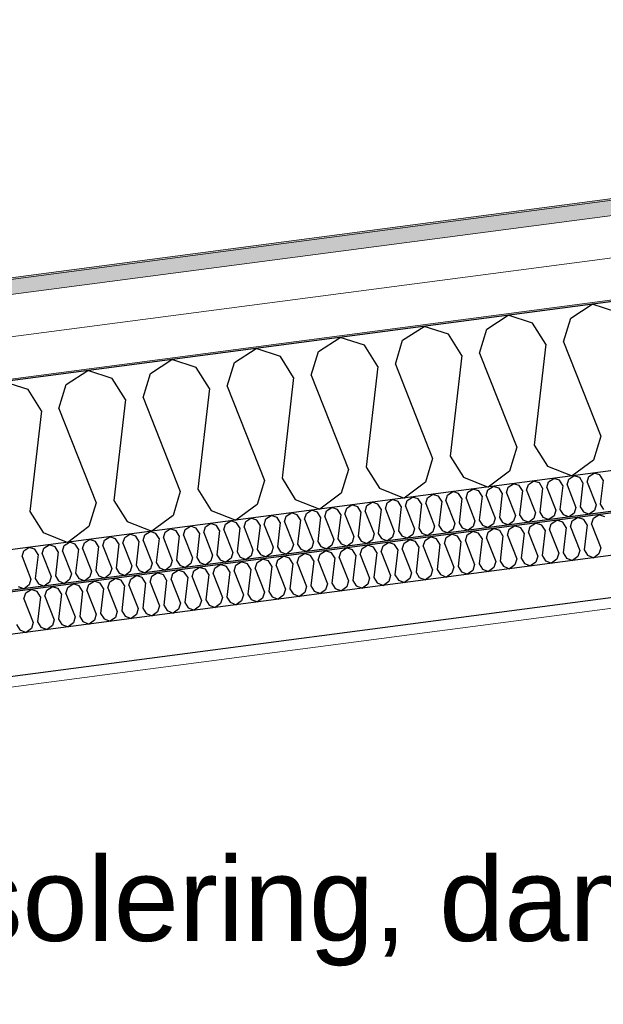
# Model space of a CAD drawing. Header units: millimetres. Extents: x -78869 to -55226, y -2070 to 13065.
# Tile 20 of 74: x -73615 to -72919, y 9015 to 10190. Entities that reach past the tile are written whole.
import ezdxf

# ---------------------------------------------------------------- set-up
doc = ezdxf.new("R2010")
doc.units = ezdxf.units.MM
doc.header["$LTSCALE"] = 0.5
doc.header["$MEASUREMENT"] = 0
doc.linetypes.add('PLINE', pattern=[0])
doc.layers.add('236- Innvendig kledning og overflate(Nye konstruksjoner)', color=7, linetype='Continuous', lineweight=0)
doc.layers.add('262- Taktekking(Nye konstruksjoner)', color=7, linetype='Continuous', lineweight=0)
for name, color, linetype in [('256- Faste himlinger og overflatebehandling (Skravur)(Nye konstruksjoner)', 7, 'Continuous'), ('256- Faste himlinger og overflatebehandling(Nye konstruksjoner)', 7, 'Continuous'), ('261- Primærkonstruksjon (tak)', 7, 'Continuous'), ('261- Primærkonstruksjon (tak) (Skravur)', 7, 'Continuous'), ('262- Taktekking (Skravur)(Nye konstruksjoner)', 7, 'Continuous'), ('832- Tekst bygning(Nye konstruksjoner)', 7, 'Continuous')]:
    doc.layers.add(name, color=color, linetype=linetype)
doc.styles.add('GENERATED_STYLE_3', font='arial.ttf')
doc.dimstyles.new('GENERATED_STYLE__2', dxfattribs={"dimtxt": 0.18, "dimasz": 182.4, "dimexe": 0.18, "dimexo": 0.0625, "dimgap": 0, "dimtad": 0, "dimtih": 1, "dimtoh": 1, "dimdec": 4, "dimzin": 0, "dimdsep": 46, "dimcen": 0.09, "dimadec": 0, "dimazin": 0, "dimtfac": 1, "dimtdec": 4, "dimtmove": 0, "dimatfit": 3, "dimldrblk": 'ARROWHEAD_5', "dimfxl": 1, "dimtolj": 1, "dimtzin": 0, "dimarcsym": 0})

# ---------------------------------------------------------------- blocks, each defined once
blk = doc.blocks.new('*X5')
at = {"layer": '261- Primærkonstruksjon (tak) (Skravur)', "linetype": 'PLINE'}
for p, q in [((-72958, 9833.4), (-72932.4, 9850)), ((-72903.3, 9840.6), (-72932.4, 9850)), ((-73058.3, 9820.2), (-73032.7, 9836.8)), ((-73003.6, 9827.4), (-73032.7, 9836.8)), ((-72966.7, 9805), (-72958, 9833.4)), ((-73158.7, 9807), (-73133, 9823.6)), ((-73103.9, 9814.2), (-73133, 9823.6)), ((-72987.8, 9802.2), (-73003.6, 9827.4)), ((-73259, 9793.8), (-73233.3, 9810.4)), ((-73204.2, 9801), (-73233.3, 9810.4)), ((-73088.1, 9789), (-73103.9, 9814.2)), ((-73067, 9791.8), (-73058.3, 9820.2)), ((-73188.4, 9775.8), (-73204.2, 9801)), ((-73167.3, 9778.6), (-73158.7, 9807)), ((-72987.8, 9802.2), (-73001.6, 9682)), ((-72966.7, 9805), (-72922.3, 9692.5)), ((-73359.3, 9780.6), (-73333.6, 9797.2)), ((-73304.5, 9787.8), (-73333.6, 9797.2)), ((-73288.7, 9762.6), (-73304.5, 9787.8)), ((-73267.6, 9765.3), (-73259, 9793.8)), ((-73088.1, 9789), (-73101.9, 9668.8)), ((-73067, 9791.8), (-73022.6, 9679.3)), ((-73459.6, 9767.4), (-73433.9, 9784)), ((-73404.8, 9774.6), (-73433.9, 9784)), ((-73389, 9749.4), (-73404.8, 9774.6)), ((-73368, 9752.1), (-73359.3, 9780.6)), ((-73188.4, 9775.8), (-73202.2, 9655.6)), ((-73167.3, 9778.6), (-73122.9, 9666.1)), ((-73559.9, 9754.2), (-73534.2, 9770.8)), ((-73505.1, 9761.4), (-73534.2, 9770.8)), ((-73468.3, 9738.9), (-73459.6, 9767.4)), ((-73267.6, 9765.3), (-73223.3, 9652.9)), ((-73605.4, 9748.2), (-73634.5, 9757.6)), ((-73568.6, 9725.7), (-73559.9, 9754.2)), ((-73489.3, 9736.2), (-73505.1, 9761.4)), ((-73368, 9752.1), (-73323.6, 9639.7)), ((-73288.7, 9762.6), (-73302.5, 9642.4)), ((-73589.6, 9723), (-73605.4, 9748.2)), ((-73389, 9749.4), (-73402.8, 9629.2)), ((-73489.3, 9736.2), (-73503.1, 9616)), ((-73468.3, 9738.9), (-73423.9, 9626.4)), ((-73589.6, 9723), (-73603.4, 9602.8)), ((-73568.6, 9725.7), (-73524.2, 9613.2)), ((-72922.3, 9692.5), (-72931, 9664)), ((-73001.6, 9682), (-72985.8, 9656.8)), ((-73101.9, 9668.8), (-73086.1, 9643.6)), ((-73022.6, 9679.3), (-73031.3, 9650.8)), ((-73122.9, 9666.1), (-73131.6, 9637.6)), ((-72931, 9664), (-72956.4, 9645.1)), ((-73223.3, 9652.9), (-73231.9, 9624.4)), ((-73202.2, 9655.6), (-73186.4, 9630.4)), ((-73031.3, 9650.8), (-73056.7, 9631.9)), ((-72985.8, 9656.8), (-72956.4, 9645.1)), ((-73323.6, 9639.7), (-73332.2, 9611.2)), ((-73302.5, 9642.4), (-73286.7, 9617.2)), ((-73131.6, 9637.6), (-73157, 9618.7)), ((-73086.1, 9643.6), (-73056.7, 9631.9)), ((-73423.9, 9626.4), (-73432.6, 9598)), ((-73402.8, 9629.2), (-73387, 9604)), ((-73231.9, 9624.4), (-73257.3, 9605.5)), ((-73186.4, 9630.4), (-73157, 9618.7)), ((-73524.2, 9613.2), (-73532.9, 9584.8)), ((-73503.1, 9616), (-73487.3, 9590.8)), ((-73332.2, 9611.2), (-73357.6, 9592.3)), ((-73286.7, 9617.2), (-73257.3, 9605.5)), ((-73603.4, 9602.8), (-73587.6, 9577.6)), ((-73387, 9604), (-73357.6, 9592.3)), ((-73487.3, 9590.8), (-73457.9, 9579.1)), ((-73432.6, 9598), (-73457.9, 9579.1)), ((-73587.6, 9577.6), (-73558.2, 9565.9)), ((-73532.9, 9584.8), (-73558.2, 9565.9))]:
    blk.add_line(p, q, dxfattribs=at)
blk = doc.blocks.new('*X20')
at = {"layer": '256- Faste himlinger og overflatebehandling (Skravur)(Nye konstruksjoner)', "linetype": 'PLINE'}
for p, q in [((-72960.6, 9641.4), (-72954.4, 9645.4)), ((-72947.4, 9643.1), (-72954.4, 9645.4)), ((-72936.5, 9644.6), (-72930.3, 9648.5)), ((-72923.3, 9646.3), (-72930.3, 9648.5)), ((-72919.6, 9640.2), (-72923.3, 9646.3)), ((-73032.8, 9631.9), (-73026.6, 9635.9)), ((-73019.6, 9633.6), (-73026.6, 9635.9)), ((-73015.8, 9627.6), (-73019.6, 9633.6)), ((-73010.8, 9628.2), (-73008.7, 9635.1)), ((-73008.7, 9635.1), (-73002.5, 9639)), ((-72995.6, 9636.8), (-73002.5, 9639)), ((-72991.8, 9630.7), (-72995.6, 9636.8)), ((-72986.7, 9631.4), (-72984.6, 9638.2)), ((-72984.6, 9638.2), (-72978.5, 9642.2)), ((-72971.5, 9640), (-72978.5, 9642.2)), ((-72967.7, 9633.9), (-72971.5, 9640)), ((-72967.7, 9633.9), (-72971, 9605.1)), ((-72962.6, 9634.6), (-72960.6, 9641.4)), ((-72962.6, 9634.6), (-72952, 9607.6)), ((-72943.6, 9637.1), (-72947.4, 9643.1)), ((-72943.6, 9637.1), (-72946.9, 9608.2)), ((-72938.6, 9637.7), (-72936.5, 9644.6)), ((-72938.6, 9637.7), (-72927.9, 9610.7)), ((-72919.6, 9640.2), (-72922.9, 9611.4)), ((-73129.1, 9619.2), (-73122.9, 9623.2)), ((-73115.9, 9620.9), (-73122.9, 9623.2)), ((-73107.1, 9615.5), (-73105, 9622.4)), ((-73105, 9622.4), (-73098.8, 9626.4)), ((-73091.9, 9624.1), (-73098.8, 9626.4)), ((-73088.1, 9618.1), (-73091.9, 9624.1)), ((-73083, 9618.7), (-73080.9, 9625.6)), ((-73080.9, 9625.6), (-73074.8, 9629.5)), ((-73067.8, 9627.3), (-73074.8, 9629.5)), ((-73064, 9621.2), (-73067.8, 9627.3)), ((-73058.9, 9621.9), (-73056.9, 9628.7)), ((-73058.9, 9621.9), (-73048.3, 9594.9)), ((-73056.9, 9628.7), (-73050.7, 9632.7)), ((-73043.7, 9630.5), (-73050.7, 9632.7)), ((-73039.9, 9624.4), (-73043.7, 9630.5)), ((-73039.9, 9624.4), (-73043.2, 9595.6)), ((-73034.9, 9625.1), (-73032.8, 9631.9)), ((-73034.9, 9625.1), (-73024.2, 9598.1)), ((-73015.8, 9627.6), (-73019.2, 9598.7)), ((-73010.8, 9628.2), (-73000.1, 9601.2)), ((-72991.8, 9630.7), (-72995.1, 9601.9)), ((-72986.7, 9631.4), (-72976.1, 9604.4)), ((-73225.4, 9606.5), (-73219.2, 9610.5)), ((-73212.2, 9608.3), (-73219.2, 9610.5)), ((-73201.3, 9609.7), (-73195.1, 9613.7)), ((-73188.1, 9611.4), (-73195.1, 9613.7)), ((-73184.4, 9605.4), (-73188.1, 9611.4)), ((-73179.3, 9606), (-73177.2, 9612.9)), ((-73177.2, 9612.9), (-73171.1, 9616.9)), ((-73164.1, 9614.6), (-73171.1, 9616.9)), ((-73160.3, 9608.5), (-73164.1, 9614.6)), ((-73155.2, 9609.2), (-73153.1, 9616)), ((-73153.1, 9616), (-73147, 9620)), ((-73140, 9617.8), (-73147, 9620)), ((-73136.2, 9611.7), (-73140, 9617.8)), ((-73136.2, 9611.7), (-73139.5, 9582.9)), ((-73131.2, 9612.4), (-73129.1, 9619.2)), ((-73131.2, 9612.4), (-73120.5, 9585.4)), ((-73112.1, 9614.9), (-73115.9, 9620.9)), ((-73112.1, 9614.9), (-73115.4, 9586)), ((-73107.1, 9615.5), (-73096.4, 9588.6)), ((-73088.1, 9618.1), (-73091.4, 9589.2)), ((-73083, 9618.7), (-73072.4, 9591.7)), ((-73064, 9621.2), (-73067.3, 9592.4)), ((-72927.9, 9610.7), (-72930, 9603.9)), ((-72922.9, 9611.4), (-72919.1, 9605.3)), ((-73297.6, 9597), (-73291.4, 9601)), ((-73284.4, 9598.8), (-73291.4, 9601)), ((-73280.7, 9592.7), (-73284.4, 9598.8)), ((-73275.6, 9593.4), (-73273.5, 9600.2)), ((-73273.5, 9600.2), (-73267.3, 9604.2)), ((-73260.4, 9601.9), (-73267.3, 9604.2)), ((-73256.6, 9595.9), (-73260.4, 9601.9)), ((-73251.5, 9596.5), (-73249.4, 9603.4)), ((-73249.4, 9603.4), (-73243.3, 9607.3)), ((-73236.3, 9605.1), (-73243.3, 9607.3)), ((-73232.5, 9599), (-73236.3, 9605.1)), ((-73232.5, 9599), (-73235.8, 9570.2)), ((-73227.5, 9599.7), (-73225.4, 9606.5)), ((-73227.5, 9599.7), (-73216.8, 9572.7)), ((-73208.4, 9602.2), (-73212.2, 9608.3)), ((-73208.4, 9602.2), (-73211.7, 9573.4)), ((-73203.4, 9602.9), (-73201.3, 9609.7)), ((-73203.4, 9602.9), (-73192.7, 9575.9)), ((-73184.4, 9605.4), (-73187.7, 9576.5)), ((-73179.3, 9606), (-73168.7, 9579)), ((-73160.3, 9608.5), (-73163.6, 9579.7)), ((-73155.2, 9609.2), (-73144.6, 9582.2)), ((-73019.2, 9598.7), (-73015.4, 9592.7)), ((-73000.1, 9601.2), (-73002.2, 9594.4)), ((-72995.1, 9601.9), (-72991.3, 9595.8)), ((-72976.1, 9604.4), (-72978.1, 9597.6)), ((-72971, 9605.1), (-72967.2, 9599)), ((-72967.2, 9599), (-72960.2, 9596.2)), ((-72954.1, 9600.7), (-72960.2, 9596.2)), ((-72952, 9607.6), (-72954.1, 9600.7)), ((-72946.9, 9608.2), (-72943.1, 9602.2)), ((-72943.1, 9602.2), (-72936.1, 9599.4)), ((-72930, 9603.9), (-72936.1, 9599.4)), ((-73393.9, 9584.4), (-73387.7, 9588.3)), ((-73380.7, 9586.1), (-73387.7, 9588.3)), ((-73371.9, 9580.7), (-73369.8, 9587.5)), ((-73369.8, 9587.5), (-73363.6, 9591.5)), ((-73356.7, 9589.3), (-73363.6, 9591.5)), ((-73352.9, 9583.2), (-73356.7, 9589.3)), ((-73347.8, 9583.9), (-73345.7, 9590.7)), ((-73345.7, 9590.7), (-73339.6, 9594.7)), ((-73332.6, 9592.4), (-73339.6, 9594.7)), ((-73328.8, 9586.4), (-73332.6, 9592.4)), ((-73323.7, 9587), (-73321.7, 9593.9)), ((-73323.7, 9587), (-73313.1, 9560)), ((-73321.7, 9593.9), (-73315.5, 9597.8)), ((-73308.5, 9595.6), (-73315.5, 9597.8)), ((-73304.7, 9589.5), (-73308.5, 9595.6)), ((-73304.7, 9589.5), (-73308, 9560.7)), ((-73299.7, 9590.2), (-73297.6, 9597)), ((-73299.7, 9590.2), (-73289, 9563.2)), ((-73280.7, 9592.7), (-73284, 9563.9)), ((-73275.6, 9593.4), (-73264.9, 9566.4)), ((-73256.6, 9595.9), (-73259.9, 9567)), ((-73251.5, 9596.5), (-73240.9, 9569.5)), ((-73096.4, 9588.6), (-73098.5, 9581.7)), ((-73091.4, 9589.2), (-73087.6, 9583.2)), ((-73072.4, 9591.7), (-73074.4, 9584.9)), ((-73067.3, 9592.4), (-73063.5, 9586.3)), ((-73050.4, 9588.1), (-73056.5, 9583.5)), ((-73048.3, 9594.9), (-73050.4, 9588.1)), ((-73043.2, 9595.6), (-73039.4, 9589.5)), ((-73039.4, 9589.5), (-73032.4, 9586.7)), ((-73026.3, 9591.2), (-73032.4, 9586.7)), ((-73024.2, 9598.1), (-73026.3, 9591.2)), ((-73015.4, 9592.7), (-73008.3, 9589.9)), ((-73002.2, 9594.4), (-73008.3, 9589.9)), ((-72991.3, 9595.8), (-72984.2, 9593)), ((-72978.1, 9597.6), (-72984.2, 9593)), ((-73490.2, 9571.7), (-73484, 9575.6)), ((-73477, 9573.4), (-73484, 9575.6)), ((-73468.2, 9568), (-73466.1, 9574.8)), ((-73466.1, 9574.8), (-73459.9, 9578.8)), ((-73453, 9576.6), (-73459.9, 9578.8)), ((-73449.2, 9570.5), (-73453, 9576.6)), ((-73444.1, 9571.2), (-73442, 9578)), ((-73442, 9578), (-73435.9, 9582)), ((-73428.9, 9579.7), (-73435.9, 9582)), ((-73425.1, 9573.7), (-73428.9, 9579.7)), ((-73420, 9574.3), (-73418, 9581.2)), ((-73418, 9581.2), (-73411.8, 9585.2)), ((-73404.8, 9582.9), (-73411.8, 9585.2)), ((-73401, 9576.9), (-73404.8, 9582.9)), ((-73401, 9576.9), (-73404.3, 9548)), ((-73396, 9577.5), (-73393.9, 9584.4)), ((-73396, 9577.5), (-73385.3, 9550.5)), ((-73377, 9580), (-73380.7, 9586.1)), ((-73377, 9580), (-73380.3, 9551.2)), ((-73371.9, 9580.7), (-73361.2, 9553.7)), ((-73352.9, 9583.2), (-73356.2, 9554.4)), ((-73347.8, 9583.9), (-73337.2, 9556.9)), ((-73328.8, 9586.4), (-73332.1, 9557.5)), ((-73192.7, 9575.9), (-73194.8, 9569)), ((-73187.7, 9576.5), (-73183.9, 9570.5)), ((-73168.7, 9579), (-73170.7, 9572.2)), ((-73163.6, 9579.7), (-73159.8, 9573.6)), ((-73146.7, 9575.4), (-73152.8, 9570.8)), ((-73144.6, 9582.2), (-73146.7, 9575.4)), ((-73139.5, 9582.9), (-73135.7, 9576.8)), ((-73135.7, 9576.8), (-73128.7, 9574)), ((-73122.6, 9578.6), (-73128.7, 9574)), ((-73120.5, 9585.4), (-73122.6, 9578.6)), ((-73115.4, 9586), (-73111.7, 9580)), ((-73111.7, 9580), (-73104.6, 9577.2)), ((-73098.5, 9581.7), (-73104.6, 9577.2)), ((-73087.6, 9583.2), (-73080.5, 9580.4)), ((-73074.4, 9584.9), (-73080.5, 9580.4)), ((-73063.5, 9586.3), (-73056.5, 9583.5)), ((-73562.4, 9562.2), (-73556.2, 9566.1)), ((-73549.2, 9563.9), (-73556.2, 9566.1)), ((-73545.5, 9557.8), (-73549.2, 9563.9)), ((-73540.4, 9558.5), (-73538.3, 9565.3)), ((-73538.3, 9565.3), (-73532.2, 9569.3)), ((-73525.2, 9567.1), (-73532.2, 9569.3)), ((-73521.4, 9561), (-73525.2, 9567.1)), ((-73516.3, 9561.7), (-73514.2, 9568.5)), ((-73514.2, 9568.5), (-73508.1, 9572.5)), ((-73501.1, 9570.2), (-73508.1, 9572.5)), ((-73497.3, 9564.2), (-73501.1, 9570.2)), ((-73497.3, 9564.2), (-73500.6, 9535.3)), ((-73492.3, 9564.8), (-73490.2, 9571.7)), ((-73492.3, 9564.8), (-73481.6, 9537.8)), ((-73473.2, 9567.3), (-73477, 9573.4)), ((-73473.2, 9567.3), (-73476.5, 9538.5)), ((-73468.2, 9568), (-73457.5, 9541)), ((-73449.2, 9570.5), (-73452.5, 9541.7)), ((-73444.1, 9571.2), (-73433.5, 9544.2)), ((-73425.1, 9573.7), (-73428.4, 9544.8)), ((-73420, 9574.3), (-73409.4, 9547.4)), ((-73289, 9563.2), (-73291.1, 9556.4)), ((-73284, 9563.9), (-73280.2, 9557.8)), ((-73264.9, 9566.4), (-73267, 9559.5)), ((-73259.9, 9567), (-73256.1, 9561)), ((-73240.9, 9569.5), (-73243, 9562.7)), ((-73235.8, 9570.2), (-73232, 9564.1)), ((-73232, 9564.1), (-73225, 9561.3)), ((-73218.9, 9565.9), (-73225, 9561.3)), ((-73216.8, 9572.7), (-73218.9, 9565.9)), ((-73211.7, 9573.4), (-73208, 9567.3)), ((-73208, 9567.3), (-73200.9, 9564.5)), ((-73194.8, 9569), (-73200.9, 9564.5)), ((-73183.9, 9570.5), (-73176.8, 9567.7)), ((-73170.7, 9572.2), (-73176.8, 9567.7)), ((-73159.8, 9573.6), (-73152.8, 9570.8)), ((-73612.6, 9549), (-73610.5, 9555.8)), ((-73610.5, 9555.8), (-73604.4, 9559.8)), ((-73597.4, 9557.6), (-73604.4, 9559.8)), ((-73593.6, 9551.5), (-73597.4, 9557.6)), ((-73593.6, 9551.5), (-73596.9, 9522.7)), ((-73588.6, 9552.2), (-73586.5, 9559)), ((-73588.6, 9552.2), (-73577.9, 9525.2)), ((-73586.5, 9559), (-73580.3, 9563)), ((-73573.3, 9560.7), (-73580.3, 9563)), ((-73569.5, 9554.7), (-73573.3, 9560.7)), ((-73569.5, 9554.7), (-73572.8, 9525.8)), ((-73564.5, 9555.3), (-73562.4, 9562.2)), ((-73564.5, 9555.3), (-73553.8, 9528.3)), ((-73545.5, 9557.8), (-73548.8, 9529)), ((-73540.4, 9558.5), (-73529.8, 9531.5)), ((-73521.4, 9561), (-73524.7, 9532.2)), ((-73516.3, 9561.7), (-73505.7, 9534.7)), ((-73361.2, 9553.7), (-73363.3, 9546.9)), ((-73356.2, 9554.4), (-73352.4, 9548.3)), ((-73337.2, 9556.9), (-73339.3, 9550)), ((-73332.1, 9557.5), (-73328.3, 9551.5)), ((-73328.3, 9551.5), (-73321.3, 9548.7)), ((-73315.2, 9553.2), (-73321.3, 9548.7)), ((-73313.1, 9560), (-73315.2, 9553.2)), ((-73308, 9560.7), (-73304.3, 9554.6)), ((-73304.3, 9554.6), (-73297.2, 9551.8)), ((-73291.1, 9556.4), (-73297.2, 9551.8)), ((-73280.2, 9557.8), (-73273.1, 9555)), ((-73267, 9559.5), (-73273.1, 9555)), ((-73256.1, 9561), (-73249, 9558.2)), ((-73243, 9562.7), (-73249, 9558.2)), ((-73612.6, 9549), (-73602, 9522)), ((-73457.5, 9541), (-73459.6, 9534.2)), ((-73452.5, 9541.7), (-73448.7, 9535.6)), ((-73433.5, 9544.2), (-73435.5, 9537.3)), ((-73428.4, 9544.8), (-73424.6, 9538.8)), ((-73411.5, 9540.5), (-73417.6, 9536)), ((-73409.4, 9547.4), (-73411.5, 9540.5)), ((-73404.3, 9548), (-73400.5, 9542)), ((-73400.5, 9542), (-73393.5, 9539.2)), ((-73387.4, 9543.7), (-73393.5, 9539.2)), ((-73385.3, 9550.5), (-73387.4, 9543.7)), ((-73380.3, 9551.2), (-73376.5, 9545.1)), ((-73376.5, 9545.1), (-73369.4, 9542.3)), ((-73363.3, 9546.9), (-73369.4, 9542.3)), ((-73352.4, 9548.3), (-73345.3, 9545.5)), ((-73339.3, 9550), (-73345.3, 9545.5)), ((-73553.8, 9528.3), (-73555.9, 9521.5)), ((-73548.8, 9529), (-73545, 9522.9)), ((-73529.8, 9531.5), (-73531.8, 9524.7)), ((-73524.7, 9532.2), (-73520.9, 9526.1)), ((-73507.8, 9527.8), (-73513.9, 9523.3)), ((-73505.7, 9534.7), (-73507.8, 9527.8)), ((-73500.6, 9535.3), (-73496.8, 9529.3)), ((-73496.8, 9529.3), (-73489.8, 9526.5)), ((-73483.7, 9531), (-73489.8, 9526.5)), ((-73481.6, 9537.8), (-73483.7, 9531)), ((-73476.5, 9538.5), (-73472.8, 9532.4)), ((-73472.8, 9532.4), (-73465.7, 9529.6)), ((-73459.6, 9534.2), (-73465.7, 9529.6)), ((-73448.7, 9535.6), (-73441.6, 9532.8)), ((-73435.5, 9537.3), (-73441.6, 9532.8)), ((-73424.6, 9538.8), (-73417.6, 9536)), ((-73602, 9522), (-73604.1, 9515.2)), ((-73596.9, 9522.7), (-73593.1, 9516.6)), ((-73593.1, 9516.6), (-73586.1, 9513.8)), ((-73580, 9518.3), (-73586.1, 9513.8)), ((-73577.9, 9525.2), (-73580, 9518.3)), ((-73572.8, 9525.8), (-73569.1, 9519.8)), ((-73569.1, 9519.8), (-73562, 9517)), ((-73555.9, 9521.5), (-73562, 9517)), ((-73545, 9522.9), (-73537.9, 9520.1)), ((-73531.8, 9524.7), (-73537.9, 9520.1)), ((-73520.9, 9526.1), (-73513.9, 9523.3)), ((-73617.2, 9513.4), (-73610.2, 9510.6)), ((-73604.1, 9515.2), (-73610.2, 9510.6))]:
    blk.add_line(p, q, dxfattribs=at)
blk = doc.blocks.new('*X21')
at = {"layer": '256- Faste himlinger og overflatebehandling (Skravur)(Nye konstruksjoner)', "linetype": 'PLINE'}
for p, q in [((-72931.2, 9594.7), (-72924.8, 9598.8)), ((-72917.5, 9596.5), (-72924.8, 9598.8)), ((-73006.4, 9584.8), (-73000, 9588.9)), ((-72992.8, 9586.6), (-73000, 9588.9)), ((-72988.8, 9580.3), (-72992.8, 9586.6)), ((-72983.5, 9581), (-72981.4, 9588.1)), ((-72981.4, 9588.1), (-72974.9, 9592.2)), ((-72967.7, 9589.9), (-72974.9, 9592.2)), ((-72963.7, 9583.6), (-72967.7, 9589.9)), ((-72958.5, 9584.3), (-72956.3, 9591.4)), ((-72956.3, 9591.4), (-72949.9, 9595.5)), ((-72942.6, 9593.2), (-72949.9, 9595.5)), ((-72938.7, 9586.9), (-72942.6, 9593.2)), ((-72938.7, 9586.9), (-72942.1, 9556.9)), ((-72933.4, 9587.6), (-72931.2, 9594.7)), ((-72933.4, 9587.6), (-72922.3, 9559.5)), ((-73106.8, 9571.6), (-73100.3, 9575.7)), ((-73093.1, 9573.4), (-73100.3, 9575.7)), ((-73083.8, 9567.8), (-73081.7, 9574.9)), ((-73081.7, 9574.9), (-73075.3, 9579)), ((-73068, 9576.7), (-73075.3, 9579)), ((-73064, 9570.4), (-73068, 9576.7)), ((-73058.8, 9571.1), (-73056.6, 9578.2)), ((-73056.6, 9578.2), (-73050.2, 9582.3)), ((-73042.9, 9580), (-73050.2, 9582.3)), ((-73039, 9573.7), (-73042.9, 9580)), ((-73033.7, 9574.4), (-73031.5, 9581.5)), ((-73031.5, 9581.5), (-73025.1, 9585.6)), ((-73017.8, 9583.3), (-73025.1, 9585.6)), ((-73013.9, 9577), (-73017.8, 9583.3)), ((-73013.9, 9577), (-73017.3, 9546.9)), ((-73008.6, 9577.7), (-73006.4, 9584.8)), ((-73008.6, 9577.7), (-72997.5, 9549.6)), ((-72988.8, 9580.3), (-72992.3, 9550.2)), ((-72983.5, 9581), (-72972.4, 9552.9)), ((-72963.7, 9583.6), (-72967.2, 9553.5)), ((-72958.5, 9584.3), (-72947.4, 9556.2)), ((-73182, 9561.7), (-73175.6, 9565.8)), ((-73168.3, 9563.5), (-73175.6, 9565.8)), ((-73164.3, 9557.2), (-73168.3, 9563.5)), ((-73159.1, 9557.9), (-73156.9, 9565)), ((-73156.9, 9565), (-73150.5, 9569.1)), ((-73143.2, 9566.8), (-73150.5, 9569.1)), ((-73139.3, 9560.5), (-73143.2, 9566.8)), ((-73134, 9561.2), (-73131.8, 9568.3)), ((-73131.8, 9568.3), (-73125.4, 9572.4)), ((-73118.1, 9570.1), (-73125.4, 9572.4)), ((-73114.2, 9563.8), (-73118.1, 9570.1)), ((-73114.2, 9563.8), (-73117.6, 9533.7)), ((-73108.9, 9564.5), (-73106.8, 9571.6)), ((-73108.9, 9564.5), (-73097.8, 9536.3)), ((-73089.1, 9567.1), (-73093.1, 9573.4)), ((-73089.1, 9567.1), (-73092.6, 9537)), ((-73083.8, 9567.8), (-73072.8, 9539.6)), ((-73064, 9570.4), (-73067.5, 9540.3)), ((-73058.8, 9571.1), (-73047.7, 9543)), ((-73039, 9573.7), (-73042.4, 9543.6)), ((-73033.7, 9574.4), (-73022.6, 9546.3)), ((-73282.3, 9548.5), (-73275.9, 9552.6)), ((-73268.6, 9550.3), (-73275.9, 9552.6)), ((-73259.4, 9544.7), (-73257.2, 9551.8)), ((-73257.2, 9551.8), (-73250.8, 9555.9)), ((-73243.5, 9553.6), (-73250.8, 9555.9)), ((-73239.6, 9547.3), (-73243.5, 9553.6)), ((-73234.3, 9548), (-73232.1, 9555.1)), ((-73232.1, 9555.1), (-73225.7, 9559.2)), ((-73218.4, 9556.9), (-73225.7, 9559.2)), ((-73214.5, 9550.6), (-73218.4, 9556.9)), ((-73209.2, 9551.3), (-73207.1, 9558.4)), ((-73207.1, 9558.4), (-73200.6, 9562.5)), ((-73193.4, 9560.2), (-73200.6, 9562.5)), ((-73189.4, 9553.9), (-73193.4, 9560.2)), ((-73189.4, 9553.9), (-73192.9, 9523.8)), ((-73184.2, 9554.6), (-73182, 9561.7)), ((-73184.2, 9554.6), (-73173.1, 9526.4)), ((-73164.3, 9557.2), (-73167.8, 9527.1)), ((-73159.1, 9557.9), (-73148, 9529.7)), ((-73139.3, 9560.5), (-73142.7, 9530.4)), ((-73134, 9561.2), (-73122.9, 9533)), ((-72972.4, 9552.9), (-72974.6, 9545.7)), ((-72967.2, 9553.5), (-72963.2, 9547.2)), ((-72947.4, 9556.2), (-72949.5, 9549)), ((-72942.1, 9556.9), (-72938.2, 9550.5)), ((-72924.5, 9552.3), (-72930.8, 9547.6)), ((-72922.3, 9559.5), (-72924.5, 9552.3)), ((-73357.5, 9538.6), (-73351.1, 9542.7)), ((-73343.8, 9540.4), (-73351.1, 9542.7)), ((-73339.9, 9534.1), (-73343.8, 9540.4)), ((-73334.6, 9534.8), (-73332.4, 9541.9)), ((-73332.4, 9541.9), (-73326, 9546)), ((-73318.7, 9543.7), (-73326, 9546)), ((-73314.8, 9537.4), (-73318.7, 9543.7)), ((-73309.5, 9538.1), (-73307.4, 9545.2)), ((-73307.4, 9545.2), (-73300.9, 9549.3)), ((-73293.7, 9547), (-73300.9, 9549.3)), ((-73289.7, 9540.7), (-73293.7, 9547)), ((-73289.7, 9540.7), (-73293.2, 9510.6)), ((-73284.5, 9541.4), (-73282.3, 9548.5)), ((-73284.5, 9541.4), (-73273.4, 9513.2)), ((-73264.7, 9544), (-73268.6, 9550.3)), ((-73264.7, 9544), (-73268.1, 9513.9)), ((-73259.4, 9544.7), (-73248.3, 9516.5)), ((-73239.6, 9547.3), (-73243, 9517.2)), ((-73234.3, 9548), (-73223.2, 9519.8)), ((-73214.5, 9550.6), (-73217.9, 9520.5)), ((-73209.2, 9551.3), (-73198.1, 9523.1)), ((-73072.8, 9539.6), (-73074.9, 9532.5)), ((-73067.5, 9540.3), (-73063.5, 9534)), ((-73047.7, 9543), (-73049.8, 9535.8)), ((-73042.4, 9543.6), (-73038.5, 9537.3)), ((-73022.6, 9546.3), (-73024.8, 9539.1)), ((-73017.3, 9546.9), (-73013.4, 9540.6)), ((-73013.4, 9540.6), (-73006, 9537.7)), ((-72999.7, 9542.4), (-73006, 9537.7)), ((-72997.5, 9549.6), (-72999.7, 9542.4)), ((-72992.3, 9550.2), (-72988.3, 9543.9)), ((-72988.3, 9543.9), (-72981, 9541)), ((-72974.6, 9545.7), (-72981, 9541)), ((-72963.2, 9547.2), (-72955.9, 9544.3)), ((-72949.5, 9549), (-72955.9, 9544.3)), ((-72938.2, 9550.5), (-72930.8, 9547.6)), ((-73457.8, 9525.4), (-73451.4, 9529.5)), ((-73444.1, 9527.2), (-73451.4, 9529.5)), ((-73434.9, 9521.6), (-73432.8, 9528.7)), ((-73432.8, 9528.7), (-73426.3, 9532.8)), ((-73419.1, 9530.5), (-73426.3, 9532.8)), ((-73415.1, 9524.2), (-73419.1, 9530.5)), ((-73409.8, 9524.9), (-73407.7, 9532)), ((-73407.7, 9532), (-73401.3, 9536.1)), ((-73394, 9533.8), (-73401.3, 9536.1)), ((-73390, 9527.5), (-73394, 9533.8)), ((-73384.8, 9528.2), (-73382.6, 9535.3)), ((-73384.8, 9528.2), (-73373.7, 9500)), ((-73382.6, 9535.3), (-73376.2, 9539.4)), ((-73368.9, 9537.1), (-73376.2, 9539.4)), ((-73365, 9530.8), (-73368.9, 9537.1)), ((-73365, 9530.8), (-73368.4, 9500.7)), ((-73359.7, 9531.5), (-73357.5, 9538.6)), ((-73359.7, 9531.5), (-73348.6, 9503.3)), ((-73339.9, 9534.1), (-73343.3, 9504)), ((-73334.6, 9534.8), (-73323.5, 9506.6)), ((-73314.8, 9537.4), (-73318.2, 9507.3)), ((-73309.5, 9538.1), (-73298.4, 9509.9)), ((-73148, 9529.7), (-73150.2, 9522.6)), ((-73142.7, 9530.4), (-73138.8, 9524.1)), ((-73122.9, 9533), (-73125.1, 9525.9)), ((-73117.6, 9533.7), (-73113.7, 9527.4)), ((-73100, 9529.2), (-73106.3, 9524.5)), ((-73097.8, 9536.3), (-73100, 9529.2)), ((-73092.6, 9537), (-73088.6, 9530.7)), ((-73088.6, 9530.7), (-73081.3, 9527.8)), ((-73074.9, 9532.5), (-73081.3, 9527.8)), ((-73063.5, 9534), (-73056.2, 9531.1)), ((-73049.8, 9535.8), (-73056.2, 9531.1)), ((-73038.5, 9537.3), (-73031.1, 9534.4)), ((-73024.8, 9539.1), (-73031.1, 9534.4)), ((-73558.1, 9512.2), (-73551.7, 9516.3)), ((-73544.4, 9514), (-73551.7, 9516.3)), ((-73533.1, 9515.5), (-73526.6, 9519.6)), ((-73519.4, 9517.3), (-73526.6, 9519.6)), ((-73515.4, 9511), (-73519.4, 9517.3)), ((-73510.2, 9511.6), (-73508, 9518.8)), ((-73508, 9518.8), (-73501.6, 9522.9)), ((-73494.3, 9520.6), (-73501.6, 9522.9)), ((-73490.3, 9514.3), (-73494.3, 9520.6)), ((-73485.1, 9514.9), (-73482.9, 9522.1)), ((-73482.9, 9522.1), (-73476.5, 9526.2)), ((-73469.2, 9523.9), (-73476.5, 9526.2)), ((-73465.3, 9517.6), (-73469.2, 9523.9)), ((-73465.3, 9517.6), (-73468.7, 9487.5)), ((-73460, 9518.3), (-73457.8, 9525.4)), ((-73460, 9518.3), (-73448.9, 9490.1)), ((-73440.2, 9520.9), (-73444.1, 9527.2)), ((-73440.2, 9520.9), (-73443.6, 9490.8)), ((-73434.9, 9521.6), (-73423.8, 9493.4)), ((-73415.1, 9524.2), (-73418.6, 9494.1)), ((-73409.8, 9524.9), (-73398.7, 9496.7)), ((-73390, 9527.5), (-73393.5, 9497.4)), ((-73248.3, 9516.5), (-73250.5, 9509.4)), ((-73243, 9517.2), (-73239.1, 9510.9)), ((-73223.2, 9519.8), (-73225.4, 9512.7)), ((-73217.9, 9520.5), (-73214, 9514.2)), ((-73198.1, 9523.1), (-73200.3, 9516)), ((-73192.9, 9523.8), (-73188.9, 9517.5)), ((-73188.9, 9517.5), (-73181.6, 9514.6)), ((-73175.2, 9519.3), (-73181.6, 9514.6)), ((-73173.1, 9526.4), (-73175.2, 9519.3)), ((-73167.8, 9527.1), (-73163.8, 9520.8)), ((-73163.8, 9520.8), (-73156.5, 9517.9)), ((-73150.2, 9522.6), (-73156.5, 9517.9)), ((-73138.8, 9524.1), (-73131.4, 9521.2)), ((-73125.1, 9525.9), (-73131.4, 9521.2)), ((-73113.7, 9527.4), (-73106.3, 9524.5)), ((-73610.5, 9498.4), (-73608.3, 9505.6)), ((-73608.3, 9505.6), (-73601.9, 9509.7)), ((-73594.6, 9507.4), (-73601.9, 9509.7)), ((-73590.7, 9501.1), (-73594.6, 9507.4)), ((-73585.4, 9501.7), (-73583.2, 9508.9)), ((-73583.2, 9508.9), (-73576.8, 9513)), ((-73569.5, 9510.7), (-73576.8, 9513)), ((-73565.6, 9504.4), (-73569.5, 9510.7)), ((-73565.6, 9504.4), (-73569, 9474.3)), ((-73560.3, 9505), (-73558.1, 9512.2)), ((-73560.3, 9505), (-73549.2, 9476.9)), ((-73540.5, 9507.7), (-73544.4, 9514)), ((-73540.5, 9507.7), (-73543.9, 9477.6)), ((-73535.2, 9508.3), (-73533.1, 9515.5)), ((-73535.2, 9508.3), (-73524.1, 9480.2)), ((-73515.4, 9511), (-73518.9, 9480.9)), ((-73510.2, 9511.6), (-73499.1, 9483.5)), ((-73490.3, 9514.3), (-73493.8, 9484.2)), ((-73485.1, 9514.9), (-73474, 9486.8)), ((-73323.5, 9506.6), (-73325.7, 9499.5)), ((-73318.2, 9507.3), (-73314.3, 9501)), ((-73298.4, 9509.9), (-73300.6, 9502.8)), ((-73293.2, 9510.6), (-73289.2, 9504.3)), ((-73275.5, 9506.1), (-73281.9, 9501.4)), ((-73273.4, 9513.2), (-73275.5, 9506.1)), ((-73268.1, 9513.9), (-73264.2, 9507.6)), ((-73264.2, 9507.6), (-73256.8, 9504.7)), ((-73250.5, 9509.4), (-73256.8, 9504.7)), ((-73239.1, 9510.9), (-73231.7, 9508)), ((-73225.4, 9512.7), (-73231.7, 9508)), ((-73214, 9514.2), (-73206.7, 9511.3)), ((-73200.3, 9516), (-73206.7, 9511.3)), ((-73610.5, 9498.4), (-73599.4, 9470.3)), ((-73590.7, 9501.1), (-73594.1, 9471)), ((-73585.4, 9501.7), (-73574.3, 9473.6)), ((-73423.8, 9493.4), (-73426, 9486.3)), ((-73418.6, 9494.1), (-73414.6, 9487.8)), ((-73398.7, 9496.7), (-73400.9, 9489.6)), ((-73393.5, 9497.4), (-73389.5, 9491.1)), ((-73375.8, 9492.9), (-73382.2, 9488.2)), ((-73373.7, 9500), (-73375.8, 9492.9)), ((-73368.4, 9500.7), (-73364.5, 9494.4)), ((-73364.5, 9494.4), (-73357.1, 9491.5)), ((-73350.8, 9496.2), (-73357.1, 9491.5)), ((-73348.6, 9503.3), (-73350.8, 9496.2)), ((-73343.3, 9504), (-73339.4, 9497.7)), ((-73339.4, 9497.7), (-73332, 9494.8)), ((-73325.7, 9499.5), (-73332, 9494.8)), ((-73314.3, 9501), (-73307, 9498.1)), ((-73300.6, 9502.8), (-73307, 9498.1)), ((-73289.2, 9504.3), (-73281.9, 9501.4)), ((-73518.9, 9480.9), (-73514.9, 9474.6)), ((-73499.1, 9483.5), (-73501.2, 9476.4)), ((-73493.8, 9484.2), (-73489.8, 9477.9)), ((-73474, 9486.8), (-73476.1, 9479.7)), ((-73468.7, 9487.5), (-73464.8, 9481.2)), ((-73464.8, 9481.2), (-73457.4, 9478.3)), ((-73451.1, 9483), (-73457.4, 9478.3)), ((-73448.9, 9490.1), (-73451.1, 9483)), ((-73443.6, 9490.8), (-73439.7, 9484.5)), ((-73439.7, 9484.5), (-73432.3, 9481.6)), ((-73426, 9486.3), (-73432.3, 9481.6)), ((-73414.6, 9487.8), (-73407.3, 9484.9)), ((-73400.9, 9489.6), (-73407.3, 9484.9)), ((-73389.5, 9491.1), (-73382.2, 9488.2)), ((-73599.4, 9470.3), (-73601.5, 9463.2)), ((-73594.1, 9471), (-73590.2, 9464.7)), ((-73574.3, 9473.6), (-73576.5, 9466.5)), ((-73569, 9474.3), (-73565.1, 9468)), ((-73551.4, 9469.8), (-73557.7, 9465.1)), ((-73549.2, 9476.9), (-73551.4, 9469.8)), ((-73543.9, 9477.6), (-73540, 9471.3)), ((-73540, 9471.3), (-73532.6, 9468.4)), ((-73526.3, 9473.1), (-73532.6, 9468.4)), ((-73524.1, 9480.2), (-73526.3, 9473.1)), ((-73514.9, 9474.6), (-73507.6, 9471.7)), ((-73501.2, 9476.4), (-73507.6, 9471.7)), ((-73489.8, 9477.9), (-73482.5, 9475)), ((-73476.1, 9479.7), (-73482.5, 9475)), ((-73619.2, 9467.7), (-73615.2, 9461.4)), ((-73615.2, 9461.4), (-73607.9, 9458.5)), ((-73601.5, 9463.2), (-73607.9, 9458.5)), ((-73590.2, 9464.7), (-73582.8, 9461.8)), ((-73576.5, 9466.5), (-73582.8, 9461.8)), ((-73565.1, 9468), (-73557.7, 9465.1))]:
    blk.add_line(p, q, dxfattribs=at)
blk = doc.blocks.new('ARROWHEAD_5')
at = {"linetype": 'Continuous'}
blk.add_hatch(color=256, dxfattribs=at).paths.add_polyline_path([(-1, 0.2679), (0, 0), (-1, -0.2679)])
blk.add_line((0, 0), (-1, 0), dxfattribs=at)

msp = doc.modelspace()

# ---------------------------------------------------------------- hatches: boundary and pattern name
at = {"layer": '256- Faste himlinger og overflatebehandling (Skravur)(Nye konstruksjoner)', "linetype": 'Continuous'}
msp.add_hatch(color=256, dxfattribs=at).paths.add_polyline_path([(-75005.7, 9326.9), (-75005.7, 9324.9), (-70943.2, 9859.7), (-70943.2, 9861.7)])
h = msp.add_hatch(dxfattribs=at)
h.set_pattern_fill('Gips', color=256, style=0, pattern_type=2)
h.set_pattern_definition([(7.5, (0, 0), (-11.3039, 85.86164), [0, -50]), (7.5, (19.13, 46.19), (-11.3039, 85.86164), [0, -50])])
h.paths.add_polyline_path([(-70943.2, 9758.9), (-75005.7, 9224), (-75005.7, 9211.4), (-70943.2, 9746.3)])
at = {"layer": '262- Taktekking (Skravur)(Nye konstruksjoner)', "linetype": 'Continuous'}
msp.add_hatch(color=256, dxfattribs=at).paths.add_polyline_path([(-75568.2, 9624), (-61278.2, 11505.3), (-61278.2, 11507.4), (-65313.2, 10976.1), (-65360.1, 10970), (-65391.6, 10965.8), (-75568.2, 9626)])
h = msp.add_hatch(dxfattribs=at)
h.set_pattern_fill('Prikker_tett', color=256, style=0, pattern_type=2)
h.set_pattern_definition([(0, (0, 0), (0, 43.30127), [0, -25]), (0, (12.5, 21.65), (0, 43.30127), [0, -25])])
h.paths.add_polyline_path([(-75568.2, 9503), (-64944.5, 10901.6), (-63440.4, 11099.6), (-62757.8, 11189.5), (-61328.2, 11377.7), (-61328.2, 11379.7), (-75568.2, 9505)])
at = {"layer": '262- Taktekking(Nye konstruksjoner)', "linetype": 'Continuous'}
msp.add_hatch(color=256, dxfattribs=at).paths.add_polyline_path([(-75568.2, 9605.9), (-61278.2, 11487.2), (-61278.2, 11505.3), (-75568.2, 9624)])

# ---------------------------------------------------------------- linework, layer by layer
at = {"layer": '236- Innvendig kledning og overflate(Nye konstruksjoner)', "linetype": 'PLINE'}
msp.add_line((-70943.2, 9746.3), (-75005.7, 9211.4), dxfattribs=at)
at = {"layer": '256- Faste himlinger og overflatebehandling(Nye konstruksjoner)', "linetype": 'PLINE'}
for p, q in [((-70943.2, 9861.7), (-75005.7, 9326.9)), ((-70943.2, 9859.7), (-75005.7, 9324.9)), ((-70943.2, 9809.3), (-75005.7, 9274.5)), ((-70943.2, 9758.9), (-75005.7, 9224))]:
    msp.add_line(p, q, dxfattribs=at)
at = {"layer": '261- Primærkonstruksjon (tak)', "linetype": 'PLINE'}
for p, q in [((-61328.2, 11377.7), (-75218.2, 9549.1)), ((-70943.2, 9910.2), (-75005.7, 9375.3))]:
    msp.add_line(p, q, dxfattribs=at)
at = {"layer": '262- Taktekking(Nye konstruksjoner)', "linetype": 'PLINE'}
for p, q in [((-61278.2, 11507.4), (-75568.2, 9626)), ((-61278.2, 11505.3), (-75568.2, 9624)), ((-61278.2, 11487.2), (-75568.2, 9605.9)), ((-61278.2, 11436.8), (-75568.2, 9555.4)), ((-61278.2, 11386.3), (-75568.2, 9505))]:
    msp.add_line(p, q, dxfattribs=at)

# ---------------------------------------------------------------- block references
at = {"layer": '256- Faste himlinger og overflatebehandling(Nye konstruksjoner)'}
for name in ['*X20', '*X21']:
    msp.add_blockref(name, (0, 0), dxfattribs=at)
at = {"layer": '261- Primærkonstruksjon (tak)'}
msp.add_blockref('*X5', (0, 0), dxfattribs=at)

# ---------------------------------------------------------------- texts
at = {"layer": '832- Tekst bygning(Nye konstruksjoner)', "linetype": 'Continuous', "insert": (-73922.5, 9060.1), "char_height": 100, "attachment_point": 7, "style": 'GENERATED_STYLE_3'}
msp.add_mtext('\\A1;{\\pql;\\fArial|b0|i0|c0|p0;\\W1.000000;Ny isolering, dampsperre, og lydhimling}', dxfattribs=at)

# ---------------------------------------------------------------- leaders
at = {"layer": '832- Tekst bygning(Nye konstruksjoner)', "linetype": 'PLINE', "annotation_type": 0, "has_hookline": 1, "hookline_direction": 0, "text_width": 2423.6}
msp.add_leader([(-74193.2, 9381.4), (-74063.7, 9060.1), (-74104.9, 9014.7), (-73922.5, 9014.7)], dimstyle='GENERATED_STYLE__2', dxfattribs=at)

doc.saveas('drawing.dxf')
